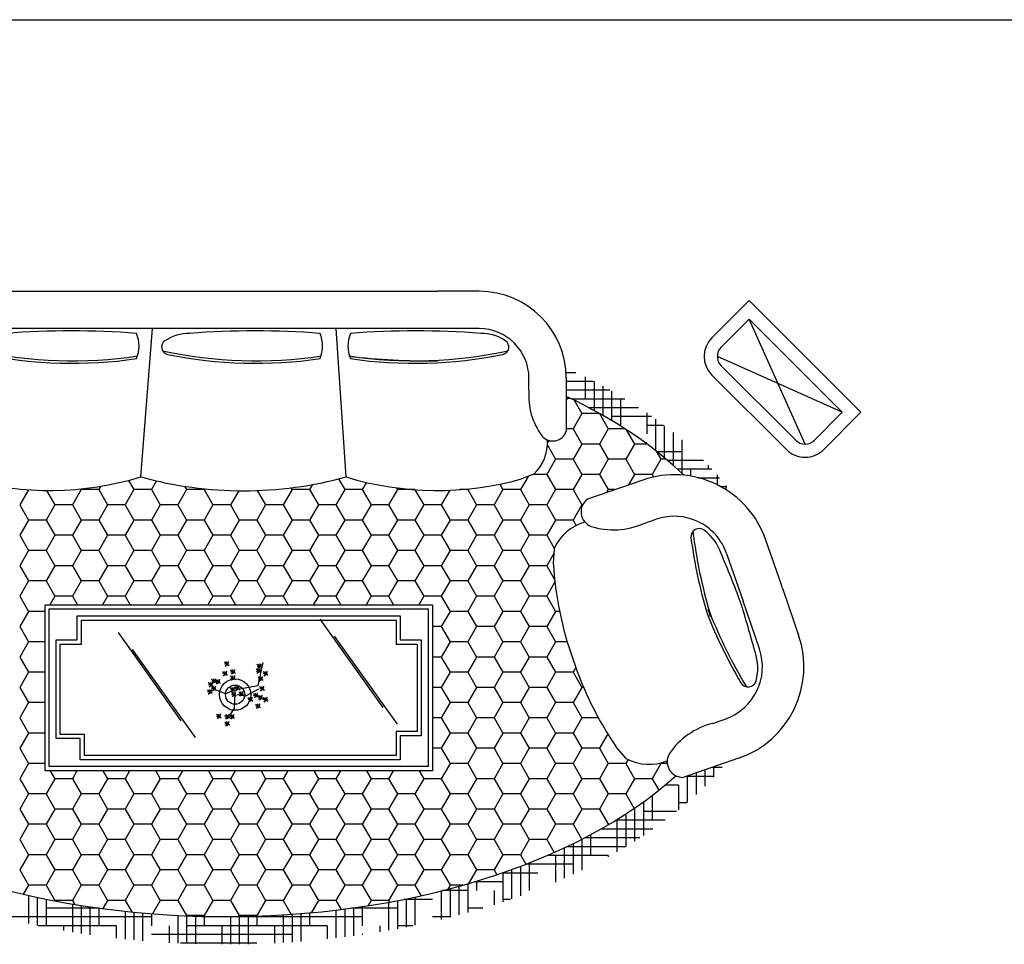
# Model space of a CAD drawing. Header units: millimetres. Extents: x -30782 to 40110, y 35885 to 73818.
# Tile 110 of 166: x 7703 to 11440, y 64124 to 67634. Entities that reach past the tile are written whole.
import ezdxf

# ---------------------------------------------------------------- set-up
doc = ezdxf.new("R2010")
doc.units = ezdxf.units.MM
doc.layers.add('L1', color=7, linetype='Continuous')

# ---------------------------------------------------------------- blocks, each defined once
blk = doc.blocks.new('A$C04B71D83')
for p, q in [((1423, 2478.6), (3052.9, 2478.6)), ((3211.8, 2478.6), (3052.9, 2478.6)), ((4095.2, 2302.1), (4236.6, 2443.5)), ((4236.6, 2443.5), (4660.9, 2019.2)), ((4130.5, 2266.7), (4236.6, 2372.8)), ((4448.7, 1898.5), (4236.6, 2372.8)), ((4236.6, 2372.8), (4590.2, 2019.2)), ((3211.8, 2336.9), (1423, 2336.9)), ((1928.1, 1773.8), (1971.6, 2336.9)), ((2706.7, 1773.8), (2669, 2336.9)), ((4590.2, 2019.2), (4115.9, 2231.3)), ((3541.8, 2170.9), (3578.8, 2170.9)), ((4413.4, 1913.1), (4130.5, 2196)), ((3400.8, 2102.7), (3400.8, 2147.9)), ((3542.6, 2147.9), (3542.6, 1947.9)), ((3542.6, 2137.5), (3645.8, 2137.5)), ((3614.5, 2153.5), (3614.5, 2070.9)), ((3647.8, 2136.5), (3647.8, 2026.2)), ((4378, 1877.8), (4095.2, 2160.6)), ((3542.6, 2104.2), (3707.4, 2104.2)), ((3681.2, 2118.7), (3681.2, 2007.6)), ((3714.5, 2100.1), (3714.5, 1988.1)), ((3558.2, 2072.1), (3542.6, 2072.1)), ((3544.5, 2070.9), (3547.8, 2070.9)), ((3547.8, 2070.9), (3547.8, 2069.2)), ((3560.9, 2070.9), (3764.2, 2070.9)), ((3572.3, 2065.3), (3601.7, 2014.4)), ((3747.9, 2070.9), (3747.9, 1967.6)), ((3626.8, 2037.5), (3816.9, 2037.5)), ((4590.2, 2019.2), (4484.1, 1913.1)), ((4660.9, 2019.2), (4519.4, 1877.8)), ((3601.7, 2014.4), (3568.4, 1956.7)), ((3668.4, 2014.4), (3601.7, 2014.4)), ((3668.6, 2014.8), (3668.4, 2014.4)), ((3668.4, 2014.4), (3701.7, 1956.7)), ((3714.5, 2004.2), (3865.8, 2004.2)), ((3847.9, 2016.7), (3847.9, 1937.5)), ((3881.2, 1993.2), (3881.2, 1874)), ((3568.4, 1956.7), (3542.6, 1956.7)), ((3568.4, 1956.7), (3601.7, 1898.9)), ((3701.7, 1956.7), (3668.4, 1898.9)), ((3765.1, 1956.7), (3701.7, 1956.7)), ((3770.4, 1953.2), (3801.7, 1898.9)), ((3847.9, 1970.8), (3911.3, 1970.8)), ((3914.5, 1968.3), (3914.5, 1847.1)), ((3476.2, 1912.5), (3471.6, 1904.6)), ((3781.2, 1937.5), (3781.2, 1935.1)), ((3947.9, 1942.1), (3947.9, 1818.3)), ((3981.2, 1914.3), (3981.2, 1787.4)), ((3471.2, 1894), (3501.7, 1841.2)), ((3601.7, 1898.9), (3568.4, 1841.2)), ((3668.4, 1898.9), (3601.7, 1898.9)), ((3668.4, 1898.9), (3701.7, 1841.2)), ((3801.7, 1898.9), (3768.4, 1841.2)), ((3848.6, 1898.9), (3801.7, 1898.9)), ((3841.4, 1904.2), (3847.9, 1904.2)), ((3884.1, 1871.8), (3901.7, 1841.2)), ((3884.6, 1870.8), (3981.2, 1870.8)), ((3501.7, 1841.2), (3468.4, 1783.4)), ((3568.4, 1841.2), (3501.7, 1841.2)), ((3568.4, 1841.2), (3601.7, 1783.4)), ((3701.7, 1841.2), (3668.4, 1783.4)), ((3768.4, 1841.2), (3701.7, 1841.2)), ((3768.4, 1841.2), (3801.7, 1783.4)), ((3901.7, 1841.2), (3868.4, 1783.4)), ((3921.5, 1841.2), (3901.7, 1841.2)), ((3925.9, 1837.5), (4063.5, 1837.5)), ((3963.4, 1804.2), (4095.1, 1804.2)), ((4014.6, 1804.2), (4014.6, 1777)), ((4081.2, 1819.1), (4081.2, 1804.2)), ((1881.2, 1760.9), (1901.5, 1725.7)), ((1987.3, 1758.9), (1968.2, 1725.7)), ((2678.2, 1766.3), (2701.6, 1725.7)), ((3397.4, 1776.1), (3368.3, 1725.7)), ((3419.4, 1785.1), (3373.2, 1766.2)), ((3468.3, 1783.4), (3415.4, 1783.4)), ((3468.4, 1783.4), (3501.7, 1725.7)), ((3601.7, 1783.4), (3568.4, 1725.7)), ((3668.4, 1783.4), (3601.7, 1783.4)), ((3832.8, 1762.3), (3622.7, 1689.9)), ((3668.4, 1783.4), (3701.7, 1725.7)), ((3801.7, 1783.4), (3778.8, 1743.6)), ((3868.4, 1783.4), (3801.7, 1783.4)), ((3868.4, 1783.4), (3874, 1773.8)), ((4043.7, 1770.8), (4124.4, 1770.8)), ((4114.6, 1782.3), (4114.6, 1744.7)), ((1501.2, 1725.3), (1468.1, 1667.9)), ((1569.8, 1722.7), (1601.5, 1668)), ((1701.5, 1725.7), (1668.1, 1667.9)), ((1699.8, 1728.6), (1701.5, 1725.7)), ((1768.1, 1725.7), (1701.5, 1725.7)), ((1775.6, 1738.6), (1768.1, 1725.7)), ((1768.1, 1725.7), (1801.5, 1668)), ((1901.5, 1725.7), (1868.2, 1667.9)), ((1968.2, 1725.7), (1901.5, 1725.7)), ((1968.2, 1725.7), (2001.5, 1668)), ((2101.5, 1725.7), (2068.2, 1667.9)), ((2094.1, 1738.6), (2101.5, 1725.7)), ((2168.2, 1725.7), (2101.5, 1725.7)), ((2170.1, 1728.9), (2168.2, 1725.7)), ((2168.2, 1725.7), (2201.5, 1668)), ((2299.2, 1721.7), (2268.2, 1667.9)), ((2370, 1722.5), (2401.6, 1668)), ((2501.6, 1725.7), (2468.2, 1667.9)), ((2497.6, 1732.6), (2501.6, 1725.7)), ((2568.2, 1725.7), (2501.6, 1725.7)), ((2579.4, 1745), (2568.2, 1725.7)), ((2568.2, 1725.7), (2601.6, 1668)), ((2701.6, 1725.7), (2668.3, 1667.9)), ((2768.3, 1725.7), (2701.6, 1725.7)), ((2784.1, 1753.2), (2768.3, 1725.7)), ((2768.3, 1725.7), (2801.6, 1668)), ((2901.6, 1725.7), (2868.3, 1667.9)), ((2897.5, 1732.8), (2901.6, 1725.7)), ((2967.6, 1725.7), (2901.6, 1725.7)), ((2968.3, 1725.6), (3001.6, 1668)), ((3100.4, 1723.6), (3068.3, 1667.9)), ((3168.3, 1725.7), (3138.5, 1725.7)), ((3169.8, 1728.3), (3168.3, 1725.7)), ((3168.3, 1725.7), (3201.7, 1668)), ((3301.7, 1725.7), (3268.3, 1667.9)), ((3289.8, 1746.3), (3301.7, 1725.7)), ((3368.3, 1725.7), (3301.7, 1725.7)), ((3368.3, 1725.7), (3401.7, 1668)), ((3501.7, 1725.7), (3468.4, 1667.9)), ((3568.4, 1725.7), (3501.7, 1725.7)), ((3568.4, 1725.7), (3601.7, 1668)), ((3701.7, 1725.7), (3695.5, 1715)), ((3726.7, 1725.7), (3701.7, 1725.7)), ((4128.4, 1737.5), (4151.6, 1737.5)), ((4147.9, 1742.1), (4147.9, 1726.1)), ((1468.1, 1668), (1501.4, 1610.2)), ((1601.5, 1667.9), (1568.1, 1610.2)), ((1668.1, 1667.9), (1601.4, 1667.9)), ((1668.1, 1668), (1701.5, 1610.2)), ((1801.5, 1667.9), (1768.1, 1610.2)), ((1868.1, 1667.9), (1801.5, 1667.9)), ((1868.2, 1668), (1901.5, 1610.2)), ((2001.5, 1667.9), (1968.2, 1610.2)), ((2068.2, 1667.9), (2001.5, 1667.9)), ((2068.2, 1668), (2101.5, 1610.2)), ((2201.5, 1667.9), (2168.2, 1610.2)), ((2268.2, 1667.9), (2201.5, 1667.9)), ((2268.2, 1668), (2301.5, 1610.2)), ((2401.6, 1667.9), (2368.2, 1610.2)), ((2468.2, 1667.9), (2401.5, 1667.9)), ((2468.2, 1668), (2501.6, 1610.2)), ((2601.6, 1667.9), (2568.2, 1610.2)), ((2668.2, 1667.9), (2601.6, 1667.9)), ((2668.3, 1668), (2701.6, 1610.2)), ((2801.6, 1667.9), (2768.3, 1610.2)), ((2868.3, 1667.9), (2801.6, 1667.9)), ((2868.3, 1668), (2901.6, 1610.2)), ((3001.6, 1667.9), (2968.3, 1610.2)), ((3068.3, 1667.9), (3001.6, 1667.9)), ((3068.3, 1668), (3101.6, 1610.2)), ((3201.7, 1667.9), (3168.3, 1610.2)), ((3268.3, 1667.9), (3201.6, 1667.9)), ((3268.3, 1668), (3301.7, 1610.2)), ((3401.7, 1667.9), (3368.3, 1610.2)), ((3468.3, 1667.9), (3401.7, 1667.9)), ((3468.4, 1668), (3501.7, 1610.2)), ((3601.7, 1667.9), (3568.4, 1610.2)), ((3604.5, 1667.9), (3601.7, 1667.9)), ((1501.4, 1610.2), (1468.1, 1552.5)), ((1568.1, 1610.2), (1501.4, 1610.2)), ((1568.1, 1610.2), (1601.5, 1552.5)), ((1701.5, 1610.2), (1668.1, 1552.5)), ((1768.1, 1610.2), (1701.5, 1610.2)), ((1768.1, 1610.2), (1801.5, 1552.5)), ((1901.5, 1610.2), (1868.2, 1552.5)), ((1968.2, 1610.2), (1901.5, 1610.2)), ((1968.2, 1610.2), (2001.5, 1552.5)), ((2101.5, 1610.2), (2068.2, 1552.5)), ((2168.2, 1610.2), (2101.5, 1610.2)), ((2168.2, 1610.2), (2201.5, 1552.5)), ((2301.5, 1610.2), (2268.2, 1552.5)), ((2368.2, 1610.2), (2301.5, 1610.2)), ((2368.2, 1610.2), (2401.6, 1552.5)), ((2501.6, 1610.2), (2468.2, 1552.5)), ((2568.2, 1610.2), (2501.6, 1610.2)), ((2568.2, 1610.2), (2601.6, 1552.5)), ((2701.6, 1610.2), (2668.3, 1552.5)), ((2768.3, 1610.2), (2701.6, 1610.2)), ((2768.3, 1610.2), (2801.6, 1552.5)), ((2901.6, 1610.2), (2868.3, 1552.5)), ((2968.3, 1610.2), (2901.6, 1610.2)), ((2968.3, 1610.2), (3001.6, 1552.5)), ((3101.6, 1610.2), (3068.3, 1552.5)), ((3168.3, 1610.2), (3101.6, 1610.2)), ((3168.3, 1610.2), (3201.7, 1552.5)), ((3301.7, 1610.2), (3268.3, 1552.5)), ((3368.3, 1610.2), (3301.7, 1610.2)), ((3368.3, 1610.2), (3401.7, 1552.5)), ((3501.7, 1610.2), (3468.4, 1552.5)), ((3568.4, 1610.2), (3501.7, 1610.2)), ((3568.4, 1610.2), (3580.1, 1589.9)), ((3836.6, 1597), (3884.1, 1613.4)), ((1468.1, 1552.5), (1501.4, 1494.7)), ((1601.5, 1552.5), (1568.1, 1494.7)), ((1668.1, 1552.5), (1601.4, 1552.5)), ((1668.1, 1552.5), (1701.5, 1494.7)), ((1801.5, 1552.5), (1768.1, 1494.7)), ((1868.1, 1552.5), (1801.5, 1552.5)), ((1868.2, 1552.5), (1901.5, 1494.7)), ((2001.5, 1552.5), (1968.2, 1494.7)), ((2068.2, 1552.5), (2001.5, 1552.5)), ((2068.2, 1552.5), (2101.5, 1494.7)), ((2201.5, 1552.5), (2168.2, 1494.7)), ((2268.2, 1552.5), (2201.5, 1552.5)), ((2268.2, 1552.5), (2301.5, 1494.7)), ((2401.6, 1552.5), (2368.2, 1494.7)), ((2468.2, 1552.5), (2401.5, 1552.5)), ((2468.2, 1552.5), (2501.6, 1494.7)), ((2601.6, 1552.5), (2568.2, 1494.7)), ((2668.2, 1552.5), (2601.6, 1552.5)), ((2668.3, 1552.5), (2701.6, 1494.7)), ((2801.6, 1552.5), (2768.3, 1494.7)), ((2868.3, 1552.5), (2801.6, 1552.5)), ((2868.3, 1552.5), (2901.6, 1494.7)), ((3001.6, 1552.5), (2968.3, 1494.7)), ((3068.3, 1552.5), (3001.6, 1552.5)), ((3068.3, 1552.5), (3101.6, 1494.7)), ((3201.7, 1552.5), (3168.3, 1494.7)), ((3268.3, 1552.5), (3201.6, 1552.5)), ((3268.3, 1552.5), (3301.7, 1494.7)), ((3401.7, 1552.5), (3368.3, 1494.7)), ((3468.3, 1552.5), (3401.7, 1552.5)), ((3468.4, 1552.5), (3496.9, 1503)), ((4357.5, 1367.6), (4300, 1534.5)), ((3496.3, 1501.6), (3493.2, 1446.2)), ((1501.4, 1494.7), (1468.1, 1437)), ((1568.1, 1494.7), (1501.4, 1494.7)), ((1568.1, 1494.7), (1601.5, 1437)), ((1701.5, 1494.7), (1668.1, 1437)), ((1768.1, 1494.7), (1701.5, 1494.7)), ((1768.1, 1494.7), (1801.5, 1437)), ((1901.5, 1494.7), (1868.2, 1437)), ((1968.2, 1494.7), (1901.5, 1494.7)), ((1968.2, 1494.7), (2001.5, 1437)), ((2101.5, 1494.7), (2068.2, 1437)), ((2168.2, 1494.7), (2101.5, 1494.7)), ((2168.2, 1494.7), (2201.5, 1437)), ((2301.5, 1494.7), (2268.2, 1437)), ((2368.2, 1494.7), (2301.5, 1494.7)), ((2368.2, 1494.7), (2401.6, 1437)), ((2501.6, 1494.7), (2468.2, 1437)), ((2568.2, 1494.7), (2501.6, 1494.7)), ((2568.2, 1494.7), (2601.6, 1437)), ((2701.6, 1494.7), (2668.3, 1437)), ((2768.3, 1494.7), (2701.6, 1494.7)), ((2768.3, 1494.7), (2801.6, 1437)), ((2901.6, 1494.7), (2868.3, 1437)), ((2968.3, 1494.7), (2901.6, 1494.7)), ((2968.3, 1494.7), (3001.6, 1437)), ((3101.6, 1494.7), (3068.3, 1437)), ((3168.3, 1494.7), (3101.6, 1494.7)), ((3168.3, 1494.7), (3201.7, 1437)), ((3301.7, 1494.7), (3268.3, 1437)), ((3368.3, 1494.7), (3301.7, 1494.7)), ((3368.3, 1494.7), (3401.7, 1437)), ((3495.2, 1483.6), (3468.4, 1437)), ((4151.1, 1483.2), (4213.3, 1302.6)), ((1468.1, 1437), (1501.4, 1379.2)), ((1601.5, 1437), (1568.1, 1379.2)), ((1668.1, 1437), (1601.4, 1437)), ((1668.1, 1437), (1701.5, 1379.2)), ((1801.5, 1437), (1768.1, 1379.2)), ((1868.1, 1437), (1801.5, 1437)), ((1868.2, 1437), (1901.5, 1379.2)), ((2001.5, 1437), (1968.2, 1379.2)), ((2068.2, 1437), (2001.5, 1437)), ((2068.2, 1437), (2101.5, 1379.2)), ((2201.5, 1437), (2168.2, 1379.2)), ((2268.2, 1437), (2201.5, 1437)), ((2268.2, 1437), (2301.5, 1379.2)), ((2401.6, 1437), (2368.2, 1379.2)), ((2468.2, 1437), (2401.5, 1437)), ((2468.2, 1437), (2501.6, 1379.2)), ((2601.6, 1437), (2568.2, 1379.2)), ((2668.2, 1437), (2601.6, 1437)), ((2668.3, 1437), (2701.6, 1379.2)), ((2801.6, 1437), (2768.3, 1379.2)), ((2868.3, 1437), (2801.6, 1437)), ((2868.3, 1437), (2901.6, 1379.2)), ((3001.6, 1437), (2968.3, 1379.2)), ((3068.3, 1437), (3001.6, 1437)), ((3068.3, 1437), (3101.6, 1379.2)), ((3201.7, 1437), (3168.3, 1379.2)), ((3268.3, 1437), (3201.6, 1437)), ((3268.3, 1437), (3301.7, 1379.2)), ((3401.7, 1437), (3368.3, 1379.2)), ((3468.3, 1437), (3401.7, 1437)), ((3468.4, 1437), (3498.3, 1385)), ((1501.4, 1379.2), (1468.1, 1321.5)), ((1568.1, 1379.2), (1501.4, 1379.2)), ((1568.1, 1379.2), (1601.5, 1321.5)), ((1701.5, 1379.2), (1668.1, 1321.5)), ((1768.1, 1379.2), (1701.5, 1379.2)), ((1768.1, 1379.2), (1801.5, 1321.5)), ((1901.5, 1379.2), (1868.2, 1321.5)), ((1968.2, 1379.2), (1901.5, 1379.2)), ((1968.2, 1379.2), (2001.5, 1321.5)), ((2101.5, 1379.2), (2068.2, 1321.5)), ((2168.2, 1379.2), (2101.5, 1379.2)), ((2168.2, 1379.2), (2201.5, 1321.5)), ((2301.5, 1379.2), (2268.2, 1321.5)), ((2368.2, 1379.2), (2301.5, 1379.2)), ((2368.2, 1379.2), (2401.6, 1321.5)), ((2501.6, 1379.2), (2468.2, 1321.5)), ((2568.2, 1379.2), (2501.6, 1379.2)), ((2568.2, 1379.2), (2601.6, 1321.5)), ((2701.6, 1379.2), (2668.3, 1321.5)), ((2768.3, 1379.2), (2701.6, 1379.2)), ((2768.3, 1379.2), (2801.6, 1321.5)), ((2901.6, 1379.2), (2868.3, 1321.5)), ((2968.3, 1379.2), (2901.6, 1379.2)), ((2968.3, 1379.2), (3001.6, 1321.5)), ((3101.6, 1379.2), (3068.3, 1321.5)), ((3168.3, 1379.2), (3101.6, 1379.2)), ((3168.3, 1379.2), (3201.7, 1321.5)), ((3301.7, 1379.2), (3268.3, 1321.5)), ((3368.3, 1379.2), (3301.7, 1379.2)), ((3368.3, 1379.2), (3401.7, 1321.5)), ((3499.4, 1375.3), (3468.4, 1321.5)), ((4362.2, 1353.9), (4357.5, 1367.6)), ((4362.2, 1353.9), (4367, 1340.2)), ((1468.1, 1321.5), (1501.4, 1263.8)), ((1601.5, 1321.5), (1582.4, 1288.5)), ((1668.1, 1321.5), (1601.4, 1321.5)), ((1668.1, 1321.5), (1687.2, 1288.5)), ((1801.5, 1321.5), (1782.4, 1288.5)), ((1868.1, 1321.5), (1801.5, 1321.5)), ((1868.2, 1321.5), (1887.2, 1288.5)), ((2001.5, 1321.5), (1982.5, 1288.5)), ((2068.2, 1321.5), (2001.5, 1321.5)), ((2068.2, 1321.5), (2087.2, 1288.5)), ((2201.5, 1321.5), (2182.5, 1288.5)), ((2268.2, 1321.5), (2201.5, 1321.5)), ((2268.2, 1321.5), (2287.2, 1288.5)), ((2401.6, 1321.5), (2382.5, 1288.5)), ((2468.2, 1321.5), (2401.5, 1321.5)), ((2468.2, 1321.5), (2487.3, 1288.5)), ((2601.6, 1321.5), (2582.5, 1288.5)), ((2668.2, 1321.5), (2601.6, 1321.5)), ((2668.3, 1321.5), (2687.3, 1288.5)), ((2801.6, 1321.5), (2782.6, 1288.5)), ((2868.3, 1321.5), (2801.6, 1321.5)), ((2868.3, 1321.5), (2887.3, 1288.5)), ((3001.6, 1321.5), (2982.6, 1288.5)), ((3068.3, 1321.5), (3001.6, 1321.5)), ((3068.3, 1321.5), (3101.6, 1263.8)), ((3201.7, 1321.5), (3168.3, 1263.8)), ((3268.3, 1321.5), (3201.6, 1321.5)), ((3268.3, 1321.5), (3301.7, 1263.8)), ((3401.7, 1321.5), (3368.3, 1263.8)), ((3468.3, 1321.5), (3401.7, 1321.5)), ((3468.4, 1321.5), (3501.7, 1263.8)), ((4367, 1340.2), (4424.5, 1173.3)), ((1564.4, 1288.5), (3034.4, 1288.5)), ((1564.4, 658.5), (1564.4, 1288.5)), ((1580.1, 1272.8), (3018.6, 1272.8)), ((1580.1, 674.3), (1580.1, 1272.8)), ((3018.6, 1272.8), (3018.6, 674.3)), ((3034.4, 1288.5), (3034.4, 658.5)), ((4275.6, 1122), (4213.3, 1302.6)), ((1501.4, 1263.8), (1468.1, 1206)), ((1564.4, 1263.8), (1501.4, 1263.8)), ((1686.7, 1246.5), (2912, 1246.5)), ((1686.7, 1155.1), (1686.7, 1246.5)), ((2847.4, 899.3), (2608.6, 1233.9)), ((2912, 1246.5), (2912, 1155.1)), ((3101.6, 1263.8), (3068.3, 1206)), ((3168.3, 1263.8), (3101.6, 1263.8)), ((3168.3, 1263.8), (3201.7, 1206)), ((3301.7, 1263.8), (3268.3, 1206)), ((3368.3, 1263.8), (3301.7, 1263.8)), ((3368.3, 1263.8), (3401.7, 1206)), ((3501.7, 1263.8), (3468.4, 1206)), ((3517.1, 1263.8), (3501.7, 1263.8)), ((1468.1, 1206), (1501.4, 1148.3)), ((1702.4, 1230.8), (2896.3, 1230.8)), ((1702.4, 1139.4), (1702.4, 1230.8)), ((2896.3, 1230.8), (2896.3, 1139.4)), ((3068.3, 1206), (3034.4, 1206)), ((3068.3, 1206), (3101.6, 1148.3)), ((3201.7, 1206), (3168.3, 1148.3)), ((3268.3, 1206), (3201.6, 1206)), ((3268.3, 1206), (3301.7, 1148.3)), ((3401.7, 1206), (3368.3, 1148.3)), ((3468.3, 1206), (3401.7, 1206)), ((3468.4, 1206), (3501.7, 1148.3)), ((2081.4, 848.3), (1842.6, 1182.9)), ((2901.6, 835.6), (2662.8, 1170.2)), ((1501.4, 1148.3), (1468.1, 1090.5)), ((1564.4, 1148.3), (1501.4, 1148.3)), ((1606.4, 1155.1), (1686.7, 1155.1)), ((1606.4, 780.8), (1606.4, 1155.1)), ((1622.1, 1139.4), (1702.4, 1139.4)), ((1622.1, 796.6), (1622.1, 1139.4)), ((2896.3, 1139.4), (2976.6, 1139.4)), ((2912, 1155.1), (2992.4, 1155.1)), ((2976.6, 1139.4), (2976.6, 807.7)), ((2992.4, 1155.1), (2992.4, 791.9)), ((3101.6, 1148.3), (3068.3, 1090.5)), ((3168.3, 1148.3), (3101.6, 1148.3)), ((3168.3, 1148.3), (3201.7, 1090.5)), ((3301.7, 1148.3), (3268.3, 1090.5)), ((3368.3, 1148.3), (3301.7, 1148.3)), ((3368.3, 1148.3), (3401.7, 1090.5)), ((3501.7, 1148.3), (3468.4, 1090.5)), ((3545.9, 1148.3), (3501.7, 1148.3)), ((1468.1, 1090.5), (1501.4, 1032.8)), ((2135.5, 784.6), (1896.8, 1119.2)), ((3068.3, 1090.5), (3034.4, 1090.5)), ((3068.3, 1090.5), (3101.6, 1032.8)), ((3201.7, 1090.5), (3168.3, 1032.8)), ((3268.3, 1090.5), (3201.6, 1090.5)), ((3268.3, 1090.5), (3301.7, 1032.8)), ((3401.7, 1090.5), (3368.3, 1032.8)), ((3468.3, 1090.5), (3401.7, 1090.5)), ((3468.4, 1090.5), (3501.7, 1032.8)), ((2263.3, 1057.6), (2244.9, 1070.7)), ((2261.2, 1064.4), (2245.3, 1062.7)), ((2260.7, 1073.3), (2247.6, 1054.9)), ((2254.5, 1056.9), (2252.9, 1072.8)), ((2380.9, 1046.6), (2367.8, 1028.2)), ((2386.9, 1049.2), (2368.5, 1062.3)), ((2384.8, 1056), (2368.9, 1054.4)), ((2384.3, 1064.9), (2371.2, 1046.6)), ((2373.2, 982.6), (2391.6, 1069.1)), ((2378.1, 1048.5), (2376.5, 1064.4)), ((3578.5, 1050.3), (3568.4, 1032.8)), ((1501.4, 1032.8), (1468.1, 975)), ((1564.4, 1032.8), (1501.4, 1032.8)), ((2256.6, 1020.8), (2238.3, 1033.9)), ((2254.5, 1027.6), (2238.7, 1026)), ((2254, 1036.5), (2240.9, 1018.2)), ((2247.9, 1020.1), (2246.2, 1036)), ((2286.7, 1027.5), (2268.3, 1040.6)), ((2286.7, 1004.1), (2268.3, 1017.2)), ((2284.6, 1034.3), (2268.7, 1032.6)), ((2284.6, 1010.9), (2268.7, 1009.2)), ((2284, 1043.2), (2270.9, 1024.9)), ((2284, 1019.8), (2270.9, 1001.4)), ((2277.9, 1026.8), (2276.2, 1042.7)), ((2277.9, 1003.4), (2276.2, 1019.3)), ((2383.5, 1030.8), (2365.2, 1043.9)), ((2381.5, 1037.7), (2365.6, 1036)), ((2374.8, 1030.1), (2373.1, 1046)), ((2391.9, 1000.7), (2373.5, 1013.8)), ((2389.3, 1016.5), (2376.2, 998.1)), ((2383.1, 1000), (2381.5, 1015.9)), ((2410.3, 1020.8), (2391.9, 1033.9)), ((2408.2, 1027.6), (2392.3, 1026)), ((2407.6, 1036.5), (2394.5, 1018.2)), ((2401.5, 1020.1), (2399.8, 1036)), ((3101.6, 1032.8), (3068.3, 975)), ((3168.3, 1032.8), (3101.6, 1032.8)), ((3168.3, 1032.8), (3201.7, 975)), ((3301.7, 1032.8), (3268.3, 975)), ((3368.3, 1032.8), (3301.7, 1032.8)), ((3368.3, 1032.8), (3401.7, 975)), ((3501.7, 1032.8), (3468.4, 975)), ((3568.4, 1032.8), (3501.7, 1032.8)), ((3568.4, 1032.8), (3601.7, 975)), ((1468.1, 975), (1501.4, 917.3)), ((2202.3, 979), (2184, 992.1)), ((2200.2, 985.8), (2184.4, 984.2)), ((2199.7, 994.7), (2186.6, 976.4)), ((2193.6, 978.3), (2191.9, 994.2)), ((2214, 963.9), (2195.7, 977.1)), ((2214.8, 992.4), (2196.5, 1005.5)), ((2212.8, 999.2), (2196.9, 997.5)), ((2211.4, 979.7), (2198.3, 961.3)), ((2212.2, 1008.1), (2199.1, 989.7)), ((2205.3, 963.3), (2203.6, 979.1)), ((2206.1, 991.7), (2204.4, 1007.6)), ((2229.9, 989.9), (2211.5, 1003)), ((2227.8, 996.7), (2211.9, 995)), ((2227.3, 1005.6), (2214.2, 987.2)), ((2221.1, 989.2), (2219.5, 1005.1)), ((2285.8, 959.8), (2267.5, 972.9)), ((2283.2, 975.5), (2270.1, 957.1)), ((2277.1, 959.1), (2275.4, 975)), ((2303.4, 964.8), (2285, 977.9)), ((2301.3, 971.6), (2285.4, 970)), ((2300.7, 980.5), (2287.6, 962.2)), ((2294.6, 964.1), (2293, 980)), ((2302.4, 969.5), (2373.2, 982.6)), ((2389.8, 1007.6), (2374, 1005.9)), ((2396.9, 963.9), (2378.6, 977.1)), ((2394.3, 979.7), (2381.2, 961.3)), ((2388.2, 963.3), (2386.5, 979.1)), ((3068.3, 975), (3034.4, 975)), ((3068.3, 975), (3101.6, 917.3)), ((3201.7, 975), (3168.3, 917.3)), ((3268.3, 975), (3201.6, 975)), ((3268.3, 975), (3301.7, 917.3)), ((3401.7, 975), (3368.3, 917.3)), ((3468.3, 975), (3401.7, 975)), ((3468.4, 975), (3501.7, 917.3)), ((3601.7, 975), (3568.4, 917.3)), ((3608.1, 975), (3601.7, 975)), ((2199, 951.4), (2180.6, 964.5)), ((2196.9, 958.2), (2181, 956.6)), ((2196.4, 967.2), (2183.3, 948.8)), ((2190.2, 950.7), (2188.6, 966.6)), ((2211.9, 970.8), (2196.1, 969.1)), ((2250, 951.1), (2213.3, 964.2)), ((2276.2, 961.6), (2250, 951.1)), ((2283.8, 966.6), (2267.9, 964.9)), ((2290, 942.2), (2271.7, 955.3)), ((2287.9, 949.1), (2272.1, 947.4)), ((2287.4, 958), (2274.3, 939.6)), ((2281.3, 941.5), (2279.6, 957.4)), ((2284.1, 953.7), (2281.5, 893.4)), ((2292, 948.5), (2326, 943.2)), ((2318.4, 943.9), (2300.1, 957)), ((2316.3, 950.7), (2300.5, 949.1)), ((2315.8, 959.6), (2302.7, 941.3)), ((2309.7, 943.2), (2308, 959.1)), ((2326, 943.2), (2375.8, 969.5)), ((2352.6, 922.2), (2334.3, 935.3)), ((2350, 937.9), (2336.9, 919.5)), ((2343.9, 921.5), (2342.2, 937.4)), ((2373.5, 938), (2355.2, 951.2)), ((2371.5, 944.9), (2355.6, 943.2)), ((2370.9, 953.8), (2357.8, 935.4)), ((2364.8, 937.4), (2363.1, 953.2)), ((2391.1, 929.7), (2372.7, 942.8)), ((2389, 936.5), (2373.1, 934.8)), ((2388.4, 945.4), (2375.3, 927.1)), ((2394.8, 970.8), (2379, 969.1)), ((2382.3, 929), (2380.6, 944.9)), ((2410.3, 922.2), (2391.9, 935.3)), ((2407.6, 937.9), (2394.5, 919.5)), ((2401.5, 921.5), (2399.8, 937.4)), ((1501.4, 917.3), (1468.1, 859.6)), ((1564.4, 917.3), (1501.4, 917.3)), ((2350.6, 929), (2334.7, 927.3)), ((2381.9, 897.1), (2363.5, 910.2)), ((2379.8, 903.9), (2363.9, 902.2)), ((2379.3, 912.8), (2366.1, 894.5)), ((2373.1, 896.4), (2371.5, 912.3)), ((2408.2, 929), (2392.3, 927.3)), ((3101.6, 917.3), (3068.3, 859.6)), ((3168.3, 917.3), (3101.6, 917.3)), ((3168.3, 917.3), (3201.7, 859.6)), ((3301.7, 917.3), (3268.3, 859.6)), ((3368.3, 917.3), (3301.7, 917.3)), ((3368.3, 917.3), (3401.7, 859.6)), ((3501.7, 917.3), (3468.4, 859.6)), ((3568.4, 917.3), (3501.7, 917.3)), ((3568.4, 917.3), (3601.7, 859.6)), ((1468.1, 859.6), (1501.4, 801.8)), ((2233.2, 858.6), (2214.9, 871.7)), ((2231.2, 865.5), (2215.3, 863.8)), ((2230.6, 874.4), (2217.5, 856)), ((2224.5, 857.9), (2222.8, 873.8)), ((2265, 857), (2246.6, 870.1)), ((2262.9, 863.8), (2247, 862.1)), ((2262.3, 872.7), (2249.2, 854.3)), ((2256.2, 856.3), (2254.5, 872.2)), ((2281.5, 893.4), (2257.9, 861.9)), ((2283.3, 857), (2265, 870.1)), ((2281.3, 863.8), (2265.4, 862.1)), ((2280.7, 872.7), (2267.6, 854.3)), ((2274.6, 856.3), (2272.9, 872.2)), ((3068.3, 859.6), (3034.4, 859.6)), ((3068.3, 859.6), (3101.6, 801.8)), ((3201.7, 859.6), (3168.3, 801.8)), ((3268.3, 859.6), (3201.6, 859.6)), ((3268.3, 859.6), (3301.7, 801.8)), ((3401.7, 859.6), (3368.3, 801.8)), ((3468.3, 859.6), (3401.7, 859.6)), ((3468.4, 859.6), (3501.7, 801.8)), ((3601.7, 859.6), (3568.4, 801.8)), ((3664.4, 859.6), (3601.7, 859.6)), ((2265, 830.2), (2246.6, 843.3)), ((2262.9, 837), (2247, 835.4)), ((2262.3, 846), (2249.2, 827.6)), ((2256.2, 829.5), (2254.5, 845.4)), ((4097.9, 838.7), (4145.4, 855)), ((1501.4, 801.8), (1468.1, 744.1)), ((1564.4, 801.8), (1501.4, 801.8)), ((1713.5, 796.6), (1622.1, 796.6)), ((1713.5, 716.3), (1713.5, 796.6)), ((2976.6, 807.7), (2896.3, 807.7)), ((2896.3, 807.7), (2896.3, 716.3)), ((2992.4, 791.9), (2912, 791.9)), ((2912, 791.9), (2912, 700.5)), ((3101.6, 801.8), (3068.3, 744.1)), ((3168.3, 801.8), (3101.6, 801.8)), ((3168.3, 801.8), (3201.7, 744.1)), ((3301.7, 801.8), (3268.3, 744.1)), ((3368.3, 801.8), (3301.7, 801.8)), ((3368.3, 801.8), (3401.7, 744.1)), ((3501.7, 801.8), (3468.4, 744.1)), ((3568.4, 801.8), (3501.7, 801.8)), ((3568.4, 801.8), (3601.7, 744.1)), ((3699.9, 798.7), (3668.4, 744.1)), ((1697.7, 780.8), (1606.4, 780.8)), ((1697.7, 700.5), (1697.7, 780.8)), ((1468.1, 744.1), (1501.4, 686.3)), ((2896.3, 716.3), (1713.5, 716.3)), ((3068.3, 744.1), (3034.4, 744.1)), ((3068.3, 744.1), (3101.6, 686.3)), ((3201.7, 744.1), (3168.3, 686.3)), ((3268.3, 744.1), (3201.6, 744.1)), ((3268.3, 744.1), (3301.7, 686.3)), ((3401.7, 744.1), (3368.3, 686.3)), ((3468.3, 744.1), (3401.7, 744.1)), ((3468.4, 744.1), (3501.7, 686.3)), ((3601.7, 744.1), (3568.4, 686.3)), ((3668.4, 744.1), (3601.7, 744.1)), ((3668.4, 744.1), (3701.7, 686.3)), ((3771, 704.2), (3734.5, 745.9)), ((1501.4, 686.3), (1468.1, 628.6)), ((1564.4, 686.3), (1501.4, 686.3)), ((3018.6, 674.3), (1580.1, 674.3)), ((2912, 700.5), (1697.7, 700.5)), ((3101.6, 686.3), (3068.3, 628.6)), ((3168.3, 686.3), (3101.6, 686.3)), ((3168.3, 686.3), (3201.7, 628.6)), ((3301.7, 686.3), (3268.3, 628.6)), ((3368.3, 686.3), (3301.7, 686.3)), ((3368.3, 686.3), (3401.7, 628.6)), ((3501.7, 686.3), (3468.4, 628.6)), ((3568.4, 686.3), (3501.7, 686.3)), ((3568.4, 686.3), (3601.7, 628.6)), ((3701.7, 686.3), (3668.4, 628.6)), ((3768.4, 686.3), (3701.7, 686.3)), ((3777, 701.2), (3768.4, 686.3)), ((3768.4, 686.3), (3801.7, 628.6)), ((3901.7, 686.3), (3868.4, 628.6)), ((3900.6, 688.3), (3901.7, 686.3)), ((3925.7, 686.3), (3901.7, 686.3)), ((4196.7, 706.1), (3986.6, 633.7)), ((4101.8, 673.4), (4101.8, 634.3)), ((3034.4, 658.5), (1564.4, 658.5)), ((1584.2, 658.5), (1601.5, 628.6)), ((1685.4, 658.5), (1668.1, 628.6)), ((1784.2, 658.5), (1801.5, 628.6)), ((1885.4, 658.5), (1868.2, 628.6)), ((1984.2, 658.5), (2001.5, 628.6)), ((2085.5, 658.5), (2068.2, 628.6)), ((2184.2, 658.5), (2201.5, 628.6)), ((2285.5, 658.5), (2268.2, 628.6)), ((2384.3, 658.5), (2401.6, 628.6)), ((2485.5, 658.5), (2468.2, 628.6)), ((2584.3, 658.5), (2601.6, 628.6)), ((2685.5, 658.5), (2668.3, 628.6)), ((2784.3, 658.5), (2801.6, 628.6)), ((2885.6, 658.5), (2868.3, 628.6)), ((2984.3, 658.5), (3001.6, 628.6)), ((3964.4, 637.3), (3955.2, 637.3)), ((4101.8, 637.3), (3997.1, 637.3)), ((4001.7, 638.9), (4001.7, 538.3)), ((4035.1, 650.4), (4035.1, 568.1)), ((4068.4, 661.9), (4068.4, 600)), ((4134.4, 670.7), (4093.9, 670.7)), ((1468.1, 628.6), (1501.4, 570.8)), ((1601.5, 628.6), (1568.1, 570.8)), ((1668.1, 628.6), (1601.4, 628.6)), ((1668.1, 628.6), (1701.5, 570.8)), ((1801.5, 628.6), (1768.1, 570.8)), ((1868.1, 628.6), (1801.5, 628.6)), ((1868.2, 628.6), (1901.5, 570.8)), ((2001.5, 628.6), (1968.2, 570.8)), ((2068.2, 628.6), (2001.5, 628.6)), ((2068.2, 628.6), (2101.5, 570.8)), ((2201.5, 628.6), (2168.2, 570.8)), ((2268.2, 628.6), (2201.5, 628.6)), ((2268.2, 628.6), (2301.5, 570.8)), ((2401.6, 628.6), (2368.2, 570.8)), ((2468.2, 628.6), (2401.5, 628.6)), ((2468.2, 628.6), (2501.6, 570.8)), ((2601.6, 628.6), (2568.2, 570.8)), ((2668.2, 628.6), (2601.6, 628.6)), ((2668.3, 628.6), (2701.6, 570.8)), ((2801.6, 628.6), (2768.3, 570.8)), ((2868.3, 628.6), (2801.6, 628.6)), ((2868.3, 628.6), (2901.6, 570.8)), ((3001.6, 628.6), (2968.3, 570.8)), ((3068.3, 628.6), (3001.6, 628.6)), ((3068.3, 628.6), (3101.6, 570.8)), ((3201.7, 628.6), (3168.3, 570.8)), ((3268.3, 628.6), (3201.6, 628.6)), ((3268.3, 628.6), (3301.7, 570.8)), ((3401.7, 628.6), (3368.3, 570.8)), ((3468.3, 628.6), (3401.7, 628.6)), ((3468.4, 628.6), (3501.7, 570.8)), ((3601.7, 628.6), (3568.4, 570.8)), ((3668.4, 628.6), (3601.7, 628.6)), ((3668.4, 628.6), (3701.7, 570.8)), ((3801.7, 628.6), (3768.4, 570.8)), ((3868.4, 628.6), (3801.7, 628.6)), ((3868.4, 628.6), (3893.6, 584.9)), ((3968.4, 604), (3917, 604)), ((3968.4, 604), (3968.4, 510.3)), ((1501.4, 570.8), (1468.1, 513.1)), ((1568.1, 570.8), (1501.4, 570.8)), ((1568.1, 570.8), (1601.5, 513.1)), ((1701.5, 570.8), (1668.1, 513.1)), ((1768.1, 570.8), (1701.5, 570.8)), ((1768.1, 570.8), (1801.5, 513.1)), ((1901.5, 570.8), (1868.2, 513.1)), ((1968.2, 570.8), (1901.5, 570.8)), ((1968.2, 570.8), (2001.5, 513.1)), ((2101.5, 570.8), (2068.2, 513.1)), ((2168.2, 570.8), (2101.5, 570.8)), ((2168.2, 570.8), (2201.5, 513.1)), ((2301.5, 570.8), (2268.2, 513.1)), ((2368.2, 570.8), (2301.5, 570.8)), ((2368.2, 570.8), (2401.6, 513.1)), ((2501.6, 570.8), (2468.2, 513.1)), ((2568.2, 570.8), (2501.6, 570.8)), ((2568.2, 570.8), (2601.6, 513.1)), ((2701.6, 570.8), (2668.3, 513.1)), ((2768.3, 570.8), (2701.6, 570.8)), ((2768.3, 570.8), (2801.6, 513.1)), ((2901.6, 570.8), (2868.3, 513.1)), ((2968.3, 570.8), (2901.6, 570.8)), ((2968.3, 570.8), (3001.6, 513.1)), ((3101.6, 570.8), (3068.3, 513.1)), ((3168.3, 570.8), (3101.6, 570.8)), ((3168.3, 570.8), (3201.7, 513.1)), ((3301.7, 570.8), (3268.3, 513.1)), ((3368.3, 570.8), (3301.7, 570.8)), ((3368.3, 570.8), (3401.7, 513.1)), ((3501.7, 570.8), (3468.4, 513.1)), ((3568.4, 570.8), (3501.7, 570.8)), ((3568.4, 570.8), (3601.7, 513.1)), ((3701.7, 570.8), (3668.4, 513.1)), ((3768.4, 570.8), (3701.7, 570.8)), ((3768.4, 570.8), (3800.2, 515.7)), ((3868.4, 565.1), (3868.4, 470.7)), ((3835.1, 540.2), (3835.1, 412.7)), ((4000.6, 537.3), (3968.4, 537.3)), ((1468.1, 513.1), (1501.4, 455.4)), ((1601.5, 513.1), (1568.1, 455.4)), ((1668.1, 513.1), (1601.4, 513.1)), ((1668.1, 513.1), (1701.5, 455.4)), ((1801.5, 513.1), (1768.1, 455.4)), ((1868.1, 513.1), (1801.5, 513.1)), ((1868.2, 513.1), (1901.5, 455.4)), ((2001.5, 513.1), (1968.2, 455.4)), ((2068.2, 513.1), (2001.5, 513.1)), ((2068.2, 513.1), (2101.5, 455.4)), ((2201.5, 513.1), (2168.2, 455.4)), ((2268.2, 513.1), (2201.5, 513.1)), ((2268.2, 513.1), (2301.5, 455.4)), ((2401.6, 513.1), (2368.2, 455.4)), ((2468.2, 513.1), (2401.5, 513.1)), ((2468.2, 513.1), (2501.6, 455.4)), ((2601.6, 513.1), (2568.2, 455.4)), ((2668.2, 513.1), (2601.6, 513.1)), ((2668.3, 513.1), (2701.6, 455.4)), ((2801.6, 513.1), (2768.3, 455.4)), ((2868.3, 513.1), (2801.6, 513.1)), ((2868.3, 513.1), (2901.6, 455.4)), ((3001.6, 513.1), (2968.3, 455.4)), ((3068.3, 513.1), (3001.6, 513.1)), ((3068.3, 513.1), (3101.6, 455.4)), ((3201.7, 513.1), (3168.3, 455.4)), ((3268.3, 513.1), (3201.6, 513.1)), ((3268.3, 513.1), (3301.7, 455.4)), ((3401.7, 513.1), (3368.3, 455.4)), ((3468.3, 513.1), (3401.7, 513.1)), ((3468.4, 513.1), (3501.7, 455.4)), ((3601.7, 513.1), (3568.4, 455.4)), ((3668.4, 513.1), (3601.7, 513.1)), ((3668.4, 513.1), (3701.7, 455.4)), ((3768.4, 494.5), (3768.4, 370.8)), ((3801.7, 516.8), (3801.7, 391.2)), ((3960.6, 504), (3835.1, 504)), ((1501.4, 455.4), (1468.1, 397.6)), ((1568.1, 455.4), (1501.4, 455.4)), ((1568.1, 455.4), (1601.5, 397.6)), ((1701.5, 455.4), (1668.1, 397.6)), ((1768.1, 455.4), (1701.5, 455.4)), ((1768.1, 455.4), (1801.5, 397.6)), ((1901.5, 455.4), (1868.2, 397.6)), ((1968.2, 455.4), (1901.5, 455.4)), ((1968.2, 455.4), (2001.5, 397.6)), ((2101.5, 455.4), (2068.2, 397.6)), ((2168.2, 455.4), (2101.5, 455.4)), ((2168.2, 455.4), (2201.5, 397.6)), ((2301.5, 455.4), (2268.2, 397.6)), ((2368.2, 455.4), (2301.5, 455.4)), ((2368.2, 455.4), (2401.6, 397.6)), ((2501.6, 455.4), (2468.2, 397.6)), ((2568.2, 455.4), (2501.6, 455.4)), ((2568.2, 455.4), (2601.6, 397.6)), ((2701.6, 455.4), (2668.3, 397.6)), ((2768.3, 455.4), (2701.6, 455.4)), ((2768.3, 455.4), (2801.6, 397.6)), ((2901.6, 455.4), (2868.3, 397.6)), ((2968.3, 455.4), (2901.6, 455.4)), ((2968.3, 455.4), (3001.6, 397.6)), ((3101.6, 455.4), (3068.3, 397.6)), ((3168.3, 455.4), (3101.6, 455.4)), ((3168.3, 455.4), (3201.7, 397.6)), ((3301.7, 455.4), (3268.3, 397.6)), ((3368.3, 455.4), (3301.7, 455.4)), ((3368.3, 455.4), (3401.7, 397.6)), ((3501.7, 455.4), (3468.4, 397.6)), ((3568.4, 455.4), (3501.7, 455.4)), ((3568.4, 455.4), (3601.3, 398.3)), ((3701.7, 455.4), (3699.9, 452.3)), ((3705.2, 455.4), (3701.7, 455.4)), ((3917.7, 470.7), (3730.6, 470.7)), ((3735, 470.7), (3735, 351.3)), ((3635, 415.9), (3635, 337.3)), ((3871.5, 437.3), (3674, 437.3)), ((1468.1, 397.6), (1501.4, 339.9)), ((1601.5, 397.6), (1568.1, 339.9)), ((1668.1, 397.6), (1601.4, 397.6)), ((1668.1, 397.6), (1701.5, 339.9)), ((1801.5, 397.6), (1768.1, 339.9)), ((1868.1, 397.6), (1801.5, 397.6)), ((1868.2, 397.6), (1901.5, 339.9)), ((2001.5, 397.6), (1968.2, 339.9)), ((2068.2, 397.6), (2001.5, 397.6)), ((2068.2, 397.6), (2101.5, 339.9)), ((2201.5, 397.6), (2168.2, 339.9)), ((2268.2, 397.6), (2201.5, 397.6)), ((2268.2, 397.6), (2301.5, 339.9)), ((2401.6, 397.6), (2368.2, 339.9)), ((2468.2, 397.6), (2401.5, 397.6)), ((2468.2, 397.6), (2501.6, 339.9)), ((2601.6, 397.6), (2568.2, 339.9)), ((2668.2, 397.6), (2601.6, 397.6)), ((2668.3, 397.6), (2701.6, 339.9)), ((2801.6, 397.6), (2768.3, 339.9)), ((2868.3, 397.6), (2801.6, 397.6)), ((2868.3, 397.6), (2901.6, 339.9)), ((3001.6, 397.6), (2968.3, 339.9)), ((3068.3, 397.6), (3001.6, 397.6)), ((3068.3, 397.6), (3101.6, 339.9)), ((3201.7, 397.6), (3168.3, 339.9)), ((3268.3, 397.6), (3201.6, 397.6)), ((3268.3, 397.6), (3301.7, 339.9)), ((3401.7, 397.6), (3368.3, 339.9)), ((3468.3, 397.6), (3401.7, 397.6)), ((3468.4, 397.6), (3496.8, 348.4)), ((3568.4, 381.8), (3568.4, 265.6)), ((3601.7, 398.5), (3601.7, 281.3)), ((3821.7, 404), (3612.4, 404)), ((1501.4, 339.9), (1468.1, 282.1)), ((1568.1, 339.9), (1501.4, 339.9)), ((1568.1, 339.9), (1601.5, 282.1)), ((1701.5, 339.9), (1668.1, 282.1)), ((1768.1, 339.9), (1701.5, 339.9)), ((1768.1, 339.9), (1801.5, 282.1)), ((1901.5, 339.9), (1868.2, 282.1)), ((1968.2, 339.9), (1901.5, 339.9)), ((1968.2, 339.9), (2001.5, 282.1)), ((2101.5, 339.9), (2068.2, 282.1)), ((2168.2, 339.9), (2101.5, 339.9)), ((2168.2, 339.9), (2201.5, 282.1)), ((2301.5, 339.9), (2268.2, 282.1)), ((2368.2, 339.9), (2301.5, 339.9)), ((2368.2, 339.9), (2401.6, 282.1)), ((2501.6, 339.9), (2468.2, 282.1)), ((2568.2, 339.9), (2501.6, 339.9)), ((2568.2, 339.9), (2601.6, 282.1)), ((2701.6, 339.9), (2668.3, 282.1)), ((2768.3, 339.9), (2701.6, 339.9)), ((2768.3, 339.9), (2801.6, 282.1)), ((2901.6, 339.9), (2868.3, 282.1)), ((2968.3, 339.9), (2901.6, 339.9)), ((2968.3, 339.9), (3001.6, 282.1)), ((3101.6, 339.9), (3068.3, 282.1)), ((3168.3, 339.9), (3101.6, 339.9)), ((3168.3, 339.9), (3201.7, 282.1)), ((3301.7, 339.9), (3268.3, 282.1)), ((3368.3, 339.9), (3301.7, 339.9)), ((3368.3, 339.9), (3389.2, 303.8)), ((3701.7, 337.3), (3471.3, 337.3)), ((3501.7, 337.3), (3501.7, 236.1)), ((3535, 365.9), (3535, 250.5)), ((3768.1, 370.6), (3545.2, 370.6)), ((3701.7, 337.3), (3701.7, 332.6)), ((3568.4, 304), (3389.6, 304)), ((3401.7, 308.7), (3401.7, 204)), ((1468.1, 282.1), (1501.4, 224.4)), ((1601.5, 282.1), (1568.1, 224.4)), ((1668.1, 282.1), (1601.4, 282.1)), ((1668.1, 282.1), (1701.5, 224.4)), ((1801.5, 282.1), (1768.1, 224.4)), ((1868.1, 282.1), (1801.5, 282.1)), ((1868.2, 282.1), (1901.5, 224.4)), ((2001.5, 282.1), (1968.2, 224.4)), ((2068.2, 282.1), (2001.5, 282.1)), ((2068.2, 282.1), (2101.5, 224.4)), ((2201.5, 282.1), (2168.2, 224.4)), ((2268.2, 282.1), (2201.5, 282.1)), ((2268.2, 282.1), (2301.5, 224.4)), ((2401.6, 282.1), (2368.2, 224.4)), ((2468.2, 282.1), (2401.5, 282.1)), ((2468.2, 282.1), (2501.6, 224.4)), ((2601.6, 282.1), (2568.2, 224.4)), ((2668.2, 282.1), (2601.6, 282.1)), ((2668.3, 282.1), (2701.6, 224.4)), ((2801.6, 282.1), (2768.3, 224.4)), ((2868.3, 282.1), (2801.6, 282.1)), ((2868.3, 282.1), (2901.6, 224.4)), ((3001.6, 282.1), (2968.3, 224.4)), ((3068.3, 282.1), (3001.6, 282.1)), ((3068.3, 282.1), (3101.6, 224.4)), ((3201.7, 282.1), (3172, 230.7)), ((3268.3, 282.1), (3201.6, 282.1)), ((3268.3, 282.1), (3278.8, 264)), ((3435, 270.6), (3298.2, 270.6)), ((3301.7, 271.8), (3301.7, 161)), ((3335, 283.6), (3335, 172.2)), ((3368.3, 295.8), (3368.3, 184)), ((1501.4, 224.4), (1481.8, 190.4)), ((1568.1, 224.4), (1501.4, 224.4)), ((1568.1, 224.4), (1601.5, 166.7)), ((1701.5, 224.4), (1668.1, 166.6)), ((1768.1, 224.4), (1701.5, 224.4)), ((1768.1, 224.4), (1801.5, 166.7)), ((1901.5, 224.4), (1868.2, 166.6)), ((1968.2, 224.4), (1901.5, 224.4)), ((1968.2, 224.4), (2001.5, 166.7)), ((2101.5, 224.4), (2068.2, 166.6)), ((2168.2, 224.4), (2101.5, 224.4)), ((2168.2, 224.4), (2201.5, 166.7)), ((2301.5, 224.4), (2268.2, 166.6)), ((2368.2, 224.4), (2301.5, 224.4)), ((2368.2, 224.4), (2401.6, 166.7)), ((2501.6, 224.4), (2468.2, 166.6)), ((2568.2, 224.4), (2501.6, 224.4)), ((2568.2, 224.4), (2601.6, 166.7)), ((2701.6, 224.4), (2668.3, 166.6)), ((2768.3, 224.4), (2701.6, 224.4)), ((2768.3, 224.4), (2801.6, 166.7)), ((2901.6, 224.4), (2868.3, 166.6)), ((2968.3, 224.4), (2901.6, 224.4)), ((2968.3, 224.4), (2991.3, 184.6)), ((3101.6, 224.4), (3092.7, 209)), ((3149.8, 224.4), (3101.6, 224.4)), ((3168.3, 229.7), (3168.3, 120.6)), ((3301.7, 237.3), (3194.3, 237.3)), ((3201.6, 239.5), (3201.6, 204)), ((3068.3, 202.8), (3068.3, 94.6)), ((3168.3, 204), (3073.1, 204)), ((3101.6, 211.3), (3101.6, 102.9)), ((3135, 220.3), (3135, 111.5)), ((3268.3, 204), (3268.3, 150.2)), ((1501.4, 185.9), (1501.4, 78.4)), ((1534.8, 178.6), (1534.8, 71.3)), ((1568.1, 171.7), (1568.1, 70.6)), ((1601.5, 166.6), (1600.7, 165.3)), ((1668.1, 166.7), (1601.4, 166.7)), ((1668.1, 166.7), (1676.8, 151.7)), ((1668.1, 153.1), (1668.1, 46.7)), ((1801.5, 166.6), (1783.6, 135.7)), ((1868.1, 166.7), (1801.5, 166.7)), ((1868.2, 166.7), (1893.5, 122.8)), ((2001.5, 166.6), (1972.1, 115.8)), ((2068.2, 166.7), (2001.5, 166.7)), ((2068.2, 166.7), (2101.5, 108.9)), ((2201.5, 166.6), (2168.2, 108.9)), ((2268.2, 166.7), (2201.5, 166.7)), ((2268.2, 166.7), (2301.5, 108.9)), ((2401.6, 166.6), (2368.2, 108.9)), ((2468.2, 166.7), (2401.5, 166.7)), ((2468.2, 166.7), (2498.8, 113.7)), ((2601.6, 166.6), (2574.5, 119.8)), ((2668.2, 166.7), (2601.6, 166.7)), ((2668.3, 166.7), (2688.2, 132.1)), ((2801.6, 166.6), (2790, 146.5)), ((2868.3, 166.7), (2801.6, 166.7)), ((2868.3, 166.7), (2871.9, 160.4)), ((2868.3, 159.7), (2868.3, 53.1)), ((2901.6, 165.9), (2901.6, 59.1)), ((3035, 170.6), (2925.4, 170.6)), ((2934.9, 172.5), (2934.9, 65.5)), ((2968.3, 179.5), (2968.3, 72.2)), ((3330.3, 170.6), (3301.7, 170.6)), ((1771.6, 137.3), (1568.1, 137.3)), ((1701.5, 147.7), (1701.5, 41.4)), ((1734.8, 142.5), (1734.8, 36.4)), ((1768.1, 137.8), (1768.1, 70.6)), ((1868.1, 125.4), (1868.1, 19.8)), ((1901.5, 122), (1901.5, 16.5)), ((1934.8, 118.9), (1934.8, 13.5)), ((1968.2, 116.1), (1968.2, 70.6)), ((2501.6, 113.9), (2501.6, 8.6)), ((2534.9, 116.4), (2534.9, 11.1)), ((2568.2, 119.2), (2568.2, 70.6)), ((2668.2, 129.7), (2668.2, 24)), ((2701.6, 133.9), (2701.6, 28)), ((2901.6, 137.3), (2727.3, 137.3)), ((2734.9, 138.3), (2734.9, 32.4)), ((2768.3, 143.2), (2768.3, 70.6)), ((3226.3, 137.3), (3168.3, 137.3)), ((1968.2, 103.9), (1434.8, 103.9)), ((2068.2, 109.6), (2068.2, 4.4)), ((2101.5, 108.9), (2101, 108)), ((2168.2, 108.9), (2101.5, 108.9)), ((2101.5, 108), (2101.5, 2.9)), ((2134.8, 106.8), (2134.8, 1.8)), ((2168.2, 108.9), (2170, 105.9)), ((2168.2, 105.9), (2168.2, 70.6)), ((2768.3, 103.9), (2234.9, 103.9)), ((2268.2, 105), (2268.2, 0)), ((2301.5, 108.9), (2299.5, 105.3)), ((2368.2, 108.9), (2301.5, 108.9)), ((2301.5, 105.3), (2301.5, 0.3)), ((2334.9, 106), (2334.9, 1)), ((2368.2, 108.9), (2369.3, 107)), ((2368.2, 106.9), (2368.2, 70.6)), ((2468.2, 111.7), (2468.2, 6.5)), ((3105.9, 103.9), (3035, 103.9)), ((1834.8, 70.6), (1538.3, 70.6)), ((1634.8, 70.6), (1634.8, 52.3)), ((1834.8, 70.6), (1834.8, 23.5)), ((2034.8, 70.6), (2034.8, 6.2)), ((2634.9, 70.6), (2101.5, 70.6)), ((2234.9, 70.6), (2234.9, 0)), ((2434.9, 70.6), (2434.9, 4.6)), ((2634.9, 70.6), (2634.9, 20.3)), ((2834.9, 70.6), (2834.9, 47.4)), ((2960.6, 70.6), (2901.6, 70.6)), ((2501.6, 37.3), (1968.2, 37.3)), ((2368.2, 3.9), (2078.5, 3.9)), ((2770, 37.3), (2768.3, 37.3))]:
    blk.add_line(p, q)
for radius in [59.5, 36.5]:
    blk.add_circle((2285.7, 947.6), radius)
for centre, radius, start, end in [((3211.8, 2147.9), 330.8, 0, 90), ((1664.1, -911.2), 3239.6, 85.6218, 94.3782), ((1798.5, 2270.9), 122.6, 336.9832, 23.0167), ((2113.3, 2148.8), 170.1, 90, 123.4988), ((2360.7, -911.2), 3239.6, 85.6218, 94.3782), ((2495.1, 2270.9), 122.6, 336.9832, 23.0167), ((2836.3, 2270.9), 122.6, 156.9833, 203.0168), ((2970.7, -911.2), 3239.6, 85.6218, 94.3782), ((3211.8, 2147.9), 189, 0, 90), ((3218, 2148.8), 170.1, 56.5012, 90), ((2035.1, 2267), 28.4, 123.4988, 258.5347), ((3296.3, 2267), 28.4, 281.4653, 56.5012), ((4165.9, 2231.3), 100, 135, 225), ((1668.8, 3895.3), 1680.4, 257.8102, 278.4302), ((2365.4, 3895.3), 1680.4, 257.8102, 278.4302), ((2966, 3895.3), 1680.4, 261.5698, 282.1898), ((4165.9, 2231.3), 50, 135, 225), ((1668.8, 3895.3), 1689.9, 258.5347, 278.2533), ((2365.4, 3895.3), 1689.9, 258.5347, 278.2533), ((3046.6, 5211.3), 2997.3, 263.6902, 270.1225), ((2966, 3895.3), 1689.9, 261.7467, 281.4653), ((3656.3, 2081.9), 256.3, 175.359, 216.5496), ((3491.4, 1964), 53.7, 220.2227, 342.5272), ((3306, 1905.8), 165.6, 313.2134, 2.8934), ((4448.7, 1948.5), 50, 225, 315), ((4448.7, 1948.5), 100, 225, 315), ((1580.5, 2922.5), 1199.9, 254.7297, 286.7871), ((2317.4, 3199.6), 1478, 254.7283, 285.2717), ((3053, 2921.1), 1198.5, 253.2031, 285.495), ((3952.5, 1414.8), 367.5, 19.0101, 109.0101), ((3658.2, 1641.9), 59.6, 126.4829, 248.7874), ((3952.5, 1414.8), 210, 19.0101, 109.0101), ((3664.1, 1426.1), 184, 106.1167, 155.7967), ((3722.4, 1857.9), 284.8, 252.4605, 293.6512), ((4047.1, 1546.6), 31.5, 52.5089, 187.5448), ((3951.2, 1421.7), 189, 19.0101, 52.5089), ((5877.2, 1789), 1877.6, 187.5448, 196.5043), ((5877.2, 1789), 1867.1, 186.8203, 196.4902), ((826.2, 54.4), 3599.5, 20.2333, 23.3883), ((4822.3, 1527.9), 1331.6, 183.4728, 199.6399), ((7230.5, 2350.1), 3330.3, 198.8877, 199.1395), ((776.1, 199.7), 3599.5, 14.6319, 17.7869), ((5823.8, 1944.3), 1877.6, 201.5159, 210.4754), ((7235.4, 2335.8), 3330.3, 198.8807, 199.1326), ((5823.8, 1944.3), 1867.1, 201.53, 211.1999), ((4077, 1053.6), 367.5, 289.0101, 19.0101), ((4077, 1053.6), 210, 289.0101, 19.0101), ((4080.2, 1047.4), 189, 345.5113, 19.0101), ((4831.8, 1500.2), 1331.6, 198.3803, 214.5474), ((4232.7, 1008), 31.5, 210.4754, 345.5113), ((4168.6, 562.8), 284.8, 104.3691, 145.5597), ((3985, 693.3), 59.6, 149.2328, 271.5373), ((3856.7, 867), 184, 242.2235, 291.9035)]:
    blk.add_arc(centre, radius, start, end)
for start_param, end_param in [(6.802951, 7.152354), (3.665597, 5.733926)]:
    blk.add_ellipse((2249.5, 1224.5), major_axis=(2003.4, 0), ratio=0.558831, start_param=start_param, end_param=end_param)
blk = doc.blocks.new('format')
at = {"color": 155, "true_color": 0x546d8e}
blk.add_line((-27052.7, 67633.8), (40110.2, 67633.8), dxfattribs=at)

msp = doc.modelspace()

# ---------------------------------------------------------------- block references
msp.add_blockref('A$C04B71D83', (6234.9, 64124.3))
at = {"layer": 'L1'}
msp.add_blockref('format', (0, 0), dxfattribs=at)

doc.saveas('drawing.dxf')
